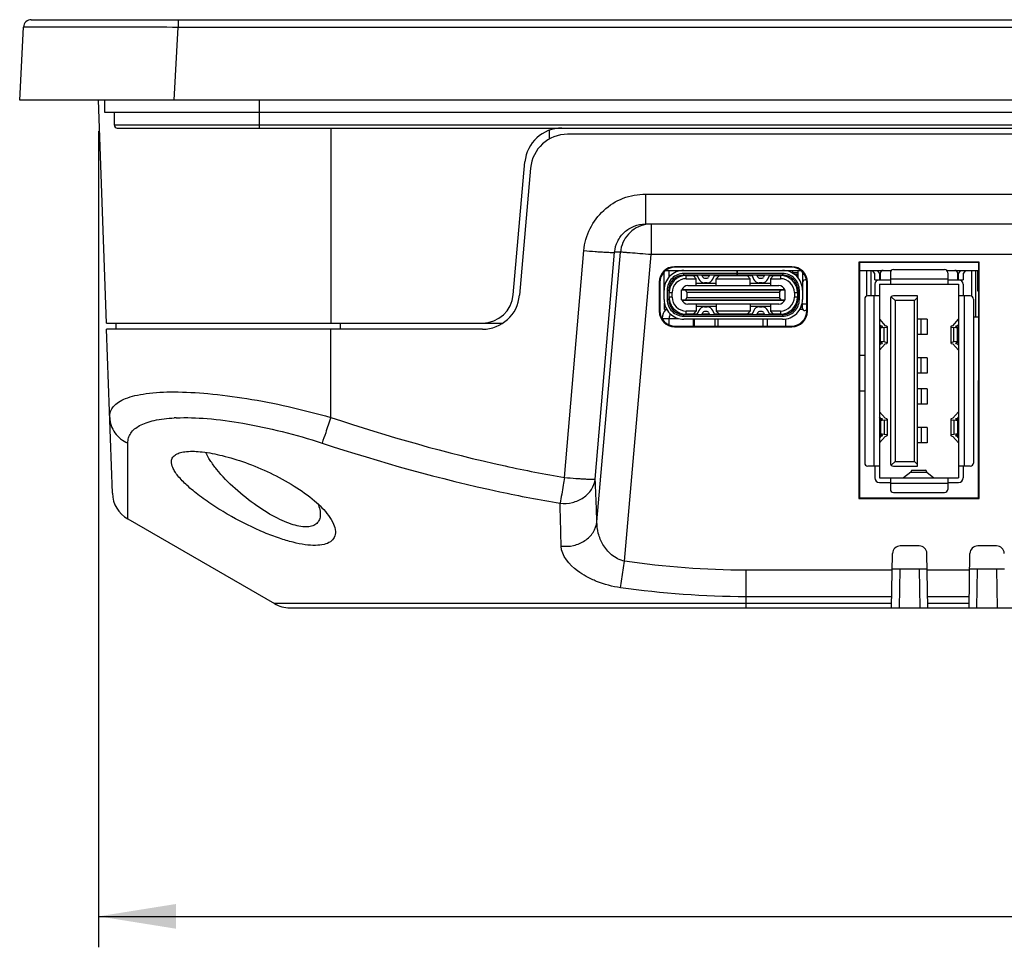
# Model space of a CAD drawing. Header units: millimetres. Extents: x 0 to 1188, y 0 to 840.
# Tile 3 of 30: x 239 to 302, y 215 to 275. Entities that reach past the tile are written whole.
import ezdxf

# ---------------------------------------------------------------- set-up
doc = ezdxf.new("R2010")
doc.units = ezdxf.units.MM
doc.header["$LTSCALE"] = 65.34
doc.layers.get('0').update_dxf_attribs({"linetype": 'CONTINUOUS'})
for name, color, linetype in [('00_TOPRB1000WD-DIM', 7, 'CONTINUOUS'), ('2378309_01-SHAPE', 7, 'CONTINUOUS'), ('2378309_03-SHAPE', 7, 'CONTINUOUS'), ('BATT_CR2032-SHAPE', 7, 'CONTINUOUS'), ('PCB_MAIN-OP_10W_BASE-SHAPE', 7, 'CONTINUOUS'), ('RB10W-P0100_REV0-SHAPE', 7, 'CONTINUOUS'), ('RB10W-P0300_REV0-SHAPE', 7, 'CONTINUOUS'), ('RB10W-P0400_GASKET-SHAPE', 7, 'CONTINUOUS'), ('TACT_FSM6JS_TE-SHAPE', 7, 'CONTINUOUS'), ('USB-1001-008-01001_CNC-SHAPE', 7, 'CONTINUOUS'), ('USB4105_15_A_120_PART1-SHAPE', 7, 'CONTINUOUS'), ('USB4105_15_A_120_PART2-SHAPE', 7, 'CONTINUOUS')]:
    doc.layers.add(name, color=color, linetype=linetype)
doc.styles.add('TEXTSTYLE_2', font='malgun.ttf')
doc.dimstyles.new('DIMSTYLE_1', dxfattribs={"dimtxt": 10, "dimasz": 5, "dimexe": 1, "dimexo": 1, "dimgap": 1.25, "dimtad": 1, "dimdec": 5, "dimdsep": 46, "dimtxsty": 'TEXTSTYLE_2', "dimblk": '_FILLED', "dimblk1": '_FILLED', "dimblk2": '_FILLED', "dimcen": 0, "dimadec": 5, "dimazin": 2, "dimtp": 0.5, "dimtm": 0.5, "dimtfac": 1, "dimtdec": 5, "dimtofl": 0, "dimtmove": 0, "dimatfit": 3, "dimldrblk": '_FILLED', "dimfxl": 1, "dimtolj": 1, "dimarcsym": 0})

# ---------------------------------------------------------------- blocks, each defined once
blk = doc.blocks.new('_FILLED')
at = {"color": 0, "linetype": 'ByBlock'}
blk.add_solid([(0, 0), (-1, 0.16), (-1, -0.16)], dxfattribs=at)
blk = doc.blocks.new('*D5')
at = {"layer": '00_TOPRB1000WD-DIM', "color": 2, "linetype": 'Continuous'}
for p, q in [((243.983, 267.958), (243.983, 215.22)), ((498.783, 267.958), (498.783, 215.22)), ((243.983, 217.22), (371.383, 217.22)), ((498.783, 217.22), (371.383, 217.22))]:
    blk.add_line(p, q, dxfattribs=at)
at = {"layer": '00_TOPRB1000WD-DIM', "color": 2, "linetype": 'Continuous', "xscale": 5, "yscale": 5, "zscale": 5, "rotation": 180}
blk.add_blockref('_FILLED', (243.983, 217.22), dxfattribs=at)
at = {"layer": '00_TOPRB1000WD-DIM', "color": 2, "linetype": 'Continuous', "xscale": 5, "yscale": 5, "zscale": 5}
blk.add_blockref('_FILLED', (498.783, 217.22), dxfattribs=at)
at = {"layer": '00_TOPRB1000WD-DIM', "color": 2, "linetype": 'Continuous', "insert": (371.383, 229.72), "char_height": 10, "width": 33.7037, "attachment_point": 2, "line_spacing_factor": 0.9, "style": 'TEXTSTYLE_2'}
blk.add_mtext('254.8', dxfattribs=at)

msp = doc.modelspace()

# ---------------------------------------------------------------- linework, layer by layer
at = {"layer": '2378309_01-SHAPE', "color": 7, "linetype": 'Continuous'}
for p, q in [((288.633096, 258.958278), (288.633096, 258.871889)), ((288.833096, 258.808278), (288.833096, 258.958278)), ((289.153096, 258.808278), (288.771789, 258.808278)), ((288.931379, 258.708278), (289.153096, 258.708278)), ((289.497035, 258.808278), (289.453128, 258.808278)), ((289.453128, 258.708278), (289.572235, 258.708278)), ((289.433096, 256.558278), (289.433096, 256.853443)), ((289.735732, 256.358278), (289.633096, 256.358278))]:
    msp.add_line(p, q, dxfattribs=at)
for centre, radius, start, end in [((289.658096, 258.133278), 0.225, 74.92119249, 155.70745477), ((289.633096, 256.558278), 0.2, 180, 270.00000743)]:
    msp.add_arc(centre, radius, start, end, dxfattribs=at)
at = {"layer": '2378309_03-SHAPE', "color": 7, "linetype": 'Continuous'}
for p, q in [((293.583096, 258.958278), (293.583096, 257.286738)), ((293.883096, 257.308278), (293.883096, 258.958278)), ((289.433096, 256.808278), (289.735801, 256.808278)), ((282.383096, 256.133278), (282.383096, 256.098278)), ((282.383096, 255.798278), (282.383096, 255.355794)), ((282.470963, 256.098278), (282.470963, 256.133278)), ((282.470963, 255.355794), (282.470963, 255.798278)), ((283.795228, 256.133278), (283.795228, 256.102769)), ((283.795228, 255.798278), (283.795228, 255.355794)), ((284.00736, 256.098278), (284.00736, 256.133278)), ((284.00736, 255.355794), (284.00736, 255.798278)), ((286.883096, 256.133278), (286.883096, 256.098278)), ((286.883096, 255.798278), (286.883096, 255.355794)), ((287.183096, 255.355794), (287.183096, 255.798278)), ((288.383096, 256.121821), (288.383096, 256.192925)), ((288.383096, 255.355794), (288.383096, 255.816124)), ((293.473096, 253.458278), (293.130901, 253.458278))]:
    msp.add_line(p, q, dxfattribs=at)
at = {"layer": 'BATT_CR2032-SHAPE', "color": 7, "linetype": 'Continuous'}
for p, q in [((280.383096, 255.858278), (280.383096, 255.824955)), ((280.383096, 255.858278), (281.409887, 255.858278)), ((280.846726, 255.434064), (280.846726, 255.858278))]:
    msp.add_line(p, q, dxfattribs=at)
for centre, radius, start, end in [((281.183096, 255.858278), 0.8, 133.99833305, 180), ((281.637284, 255.883376), 0.783466, 135.18518757, 136.65385239)]:
    msp.add_arc(centre, radius, start, end, dxfattribs=at)
msp.add_open_spline([(280.902665, 256.158787), (280.865953, 256.063741), (280.846726, 255.960169), (280.846726, 255.858278)], degree=3, dxfattribs=at)
at = {"layer": 'PCB_MAIN-OP_10W_BASE-SHAPE', "color": 7, "linetype": 'Continuous'}
for p, q in [((280.62778, 258.958278), (281.793096, 258.958278)), ((288.173096, 258.958278), (289.338411, 258.958278)), ((293.130063, 258.958278), (295.201727, 258.958278)), ((298.764464, 258.958278), (300.836128, 258.958278))]:
    msp.add_line(p, q, dxfattribs=at)
at = {"layer": 'RB10W-P0100_REV0-SHAPE', "color": 7, "linetype": 'Continuous'}
for p, q in [((239.630098, 275.158278), (503.136093, 275.158278)), ((249.117079, 275.158278), (249.117079, 274.684446)), ((238.883096, 269.958278), (239.130783, 274.684446)), ((248.869391, 269.958278), (249.117079, 274.684446)), ((249.117079, 274.684446), (493.649112, 274.684446)), ((503.883096, 269.958278), (238.883096, 269.958278)), ((244.485955, 255.558278), (243.983096, 269.958278)), ((258.983096, 268.158278), (258.983096, 255.558278)), ((273.119221, 267.456368), (273.114288, 268.021583)), ((270.770868, 257.383967), (271.521826, 265.967452)), ((244.485955, 255.558278), (268.778479, 255.558278))]:
    msp.add_line(p, q, dxfattribs=at)
for centre, radius, start, end in [((239.630098, 274.658278), 0.5, 90, 177), ((273.912693, 265.758278), 2.4, 90, 175), ((268.778479, 257.558278), 2, 270, 355)]:
    msp.add_arc(centre, radius, start, end, dxfattribs=at)
for points, knots in [([(239.130783, 274.684446), (239.130833, 274.685344), (239.136229, 274.68454), (239.142271, 274.686184), (239.156307, 274.686054), (239.183408, 274.687243), (239.231425, 274.687822), (239.303699, 274.68891), (239.396728, 274.689746), (239.509904, 274.690604), (239.643154, 274.691373), (239.860042, 274.692382), (240.178834, 274.693406), (240.616652, 274.694309), (241.125427, 274.694922), (241.487858, 274.695122), (241.680227, 274.69518)], [0, 0, 0, 0, 0.001058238, 0.004137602, 0.00924902, 0.016391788, 0.036762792, 0.065220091, 0.101699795, 0.146131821, 0.198430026, 0.258480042, 0.401343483, 0.573540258, 0.773646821, 1, 1, 1, 1]), ([(241.680227, 274.69518), (242.19788, 274.695336), (244.676834, 274.694447), (247.155785, 274.689559), (249.117079, 274.684446)], [0, 0, 0, 0, 0.208819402, 1, 1, 1, 1])]:
    msp.add_open_spline(points, degree=3, knots=knots, dxfattribs=at)
at = {"layer": 'RB10W-P0300_REV0-SHAPE', "color": 7, "linetype": 'Continuous'}
for p, q in [((468.486966, 267.758278), (274.279225, 267.758278)), ((271.888358, 265.567452), (271.169346, 257.349104)), ((279.317511, 263.888479), (279.317511, 261.958278)), ((279.317511, 263.888479), (463.44868, 263.888479)), ((279.291336, 261.958108), (279.317511, 261.958278)), ((279.317511, 261.958278), (463.44868, 261.958278)), ((279.681595, 261.958278), (279.681595, 259.975731)), ((274.082103, 245.5783), (275.331918, 260.237102)), ((276.069639, 245.473787), (277.319454, 260.13259)), ((276.176471, 242.707492), (277.694059, 260.13259)), ((277.694059, 260.13259), (277.319454, 260.13259)), ((277.956442, 240.167357), (279.681595, 259.975731)), ((463.084596, 259.975731), (279.681595, 259.975731)), ((281.22988, 259.161342), (281.194963, 259.196259)), ((288.771228, 259.196259), (281.194963, 259.196259)), ((288.736311, 259.161342), (281.22988, 259.161342)), ((288.736311, 259.161342), (288.771228, 259.196259)), ((293.095069, 259.496304), (293.097396, 244.222579)), ((293.129986, 259.461388), (293.095069, 259.496304)), ((300.871122, 259.496304), (293.095069, 259.496304)), ((293.129986, 259.461388), (293.132302, 244.257485)), ((300.836205, 259.461388), (293.129986, 259.461388)), ((300.833889, 244.257485), (300.836205, 259.461388)), ((300.836205, 259.461388), (300.871122, 259.496304)), ((300.868795, 244.222579), (300.871122, 259.496304)), ((280.195267, 258.196259), (280.195553, 256.320584)), ((280.230184, 258.161342), (280.195267, 258.196259)), ((280.230184, 258.161342), (280.230459, 256.35549)), ((289.735732, 256.35549), (289.736007, 258.161342)), ((289.736007, 258.161342), (289.770924, 258.196259)), ((289.770638, 256.320584), (289.770924, 258.196259)), ((280.230459, 256.35549), (280.195553, 256.320584)), ((289.735732, 256.35549), (289.770638, 256.320584)), ((300.493096, 255.958278), (300.835671, 255.958278)), ((244.8701, 244.557783), (244.499923, 255.158278)), ((268.778479, 255.158278), (244.499923, 255.158278)), ((245.085955, 255.558278), (245.085955, 255.158278)), ((258.983096, 249.460391), (258.983096, 255.158278)), ((259.585955, 255.558278), (259.585955, 255.158278)), ((268.778479, 255.558278), (270.105129, 255.558278)), ((281.230459, 255.355794), (281.195553, 255.320888)), ((281.195553, 255.320888), (288.770638, 255.320888)), ((281.230459, 255.355794), (288.735732, 255.355794)), ((288.735732, 255.355794), (288.770638, 255.320888)), ((293.473096, 251.158278), (293.131251, 251.158278)), ((245.868882, 242.895531), (245.873114, 247.797074)), ((293.132302, 244.257485), (293.097396, 244.222579)), ((293.132302, 244.257485), (300.833889, 244.257485)), ((300.833889, 244.257485), (300.868795, 244.222579)), ((293.097396, 244.222579), (300.868795, 244.222579)), ((245.868882, 242.895531), (255.341994, 237.426227)), ((296.991747, 241.158278), (295.774444, 241.158278)), ((301.991747, 241.158278), (300.774444, 241.158278)), ((295.213275, 237.158278), (295.27452, 240.667004)), ((297.552916, 237.158278), (297.491671, 240.667004)), ((300.213275, 237.158278), (300.27452, 240.667004)), ((277.70519, 238.452759), (277.956442, 240.167357)), ((285.806096, 237.158278), (285.806096, 239.585808)), ((295.255648, 239.585808), (285.806096, 239.585808)), ((297.502238, 239.658278), (295.263953, 239.658278)), ((295.713199, 237.158278), (295.756837, 239.658278)), ((297.052992, 237.158278), (297.009354, 239.658278)), ((300.255648, 239.585808), (297.510543, 239.585808)), ((302.502238, 239.658278), (300.263953, 239.658278)), ((300.713199, 237.158278), (300.756837, 239.658278)), ((302.052992, 237.158278), (302.009354, 239.658278)), ((295.217952, 237.426227), (255.341994, 237.426227)), ((295.22572, 237.87121), (285.806096, 237.87121)), ((300.22572, 237.87121), (297.540471, 237.87121)), ((300.217952, 237.426227), (297.548239, 237.426227)), ((256.341994, 237.158278), (462.399702, 237.158278))]:
    msp.add_line(p, q, dxfattribs=at)
for points in [[(245.878285, 244.481132), (245.879127, 244.908317), (245.879456, 245.144457), (245.879787, 245.395523), (245.879642, 245.663476), (245.879867, 245.9485), (245.878955, 246.255826), (245.878685, 246.588831), (245.877002, 246.953268), (245.872546, 247.356875), (245.873114, 247.797074)], [(245.876786, 244.107017), (245.87741, 244.28835), (245.878285, 244.481132)], [(245.871145, 243.173767), (245.872604, 243.375567), (245.873263, 243.497266), (245.874245, 243.63192), (245.876786, 244.107017)], [(245.868882, 242.895531), (245.866819, 242.906267), (245.869193, 242.931755), (245.870185, 242.97246), (245.869988, 243.026984), (245.870951, 243.093715), (245.871145, 243.173767)]]:
    msp.add_lwpolyline(points, dxfattribs=at)
for centre, radius, start, end in [((274.279225, 265.358278), 2.4, 90, 175), ((279.681883, 259.964767), 1.99351, 95.32711578, 100.6461529), ((268.778479, 257.558278), 2.4, 270, 355), ((249.481229, 237.981402), 11.462594, 92.44447757, 93.06997881), ((246.868882, 244.627582), 2, 182, 240), ((295.774444, 240.658278), 0.5, 90, 179), ((296.991747, 240.658278), 0.5, 1, 90), ((300.774444, 240.658278), 0.5, 90, 179), ((301.991747, 240.658278), 0.5, 1, 90), ((256.341994, 239.158278), 2, 240, 270)]:
    msp.add_arc(centre, radius, start, end, dxfattribs=at)
for centre, major_axis, ratio, start_param, end_param in [((281.19542, 258.195954), (-0.585009, 0.811605), 0.999518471, -0.624324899, 0.946166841), ((281.230337, 258.161037), (-0.585009, 0.811605), 0.999518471, 5.658860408, 7.229352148), ((288.735854, 258.161037), (0.585009, 0.811605), 0.999518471, 5.337018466, 6.907510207), ((288.770771, 258.195954), (0.585009, 0.811605), 0.999518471, -0.946166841, 0.624324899), ((281.230612, 256.355794), (0.924049, 0.382754), 0.999784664, 2.749122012, 4.319613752), ((288.735579, 256.355794), (0.924049, -0.382754), 0.999784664, -1.178021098, 0.392470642), ((281.195705, 256.320888), (0.924049, 0.382754), 0.999784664, 2.749122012, 4.319613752), ((288.770486, 256.320888), (0.924049, -0.382754), 0.999784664, -1.178021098, 0.392470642)]:
    msp.add_ellipse(centre, major_axis=major_axis, ratio=ratio, start_param=start_param, end_param=end_param, dxfattribs=at)
for points, knots in [([(275.331918, 260.237102), (275.373706, 260.727072), (275.643534, 261.700963), (276.550056, 262.90721), (277.831781, 263.70374), (278.825435, 263.888465), (279.317511, 263.888479)], [0, 0, 0, 0, 0.249920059, 0.499884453, 0.74991318, 1, 1, 1, 1]), ([(277.319454, 260.13259), (277.33971, 260.375856), (277.472611, 260.859789), (277.921078, 261.460088), (278.555324, 261.858583), (279.047246, 261.954945), (279.291335, 261.958108)], [0, 0, 0, 0, 0.249866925, 0.500002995, 0.750131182, 1, 1, 1, 1]), ([(279.313596, 261.923963), (279.102374, 261.884242), (278.689728, 261.734492), (278.17702, 261.324834), (277.820796, 260.773164), (277.712783, 260.347134), (277.694059, 260.13259)], [0, 0, 0, 0, 0.249742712, 0.499652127, 0.749751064, 1, 1, 1, 1]), ([(275.331918, 260.237102), (275.574821, 260.216417), (275.928626, 260.188412), (276.381071, 260.157803), (276.673154, 260.140372), (276.917956, 260.129413), (277.108336, 260.122073), (277.234534, 260.125291), (277.300208, 260.124954), (277.319454, 260.13259)], [0, 0, 0, 0, 0.367170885, 0.534495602, 0.683070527, 0.807693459, 0.904041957, 0.968813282, 1, 1, 1, 1]), ([(279.681595, 259.975731), (279.438293, 259.996919), (278.985533, 260.035576), (278.450016, 260.079728), (278.093978, 260.107089), (277.9046, 260.121498), (277.777627, 260.128773), (277.714375, 260.133348), (277.694059, 260.13259)], [0, 0, 0, 0, 0.367470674, 0.68373429, 0.808464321, 0.904814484, 0.969409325, 1, 1, 1, 1]), ([(244.698935, 249.459326), (244.694573, 249.584293), (244.728247, 249.840699), (244.93484, 250.188672), (245.280617, 250.475172), (245.754206, 250.706357), (246.354524, 250.88644), (247.392853, 251.070555), (248.977554, 251.140148), (251.153033, 251.01905), (253.622339, 250.695018), (256.272688, 250.178974), (258.073863, 249.720031), (258.983096, 249.460391)], [0, 0, 0, 0, 0.024738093, 0.049744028, 0.078200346, 0.112345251, 0.153383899, 0.201813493, 0.320646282, 0.466091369, 0.632517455, 0.812929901, 1, 1, 1, 1]), ([(244.698935, 249.459326), (244.705063, 249.283823), (244.769807, 248.93114), (245.015916, 248.45151), (245.390605, 248.055566), (245.705745, 247.868386), (245.873114, 247.797074)], [0, 0, 0, 0, 0.246001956, 0.493930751, 0.745148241, 1, 1, 1, 1]), ([(245.873114, 247.797074), (245.872493, 247.909756), (245.900357, 248.135144), (246.104137, 248.571606), (246.531244, 248.904729), (247.069125, 249.133467), (247.815437, 249.338452), (248.431579, 249.404154), (248.867343, 249.427546)], [0, 0, 0, 0, 0.090502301, 0.17942835, 0.380554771, 0.505234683, 0.649510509, 1, 1, 1, 1]), ([(248.992335, 249.433566), (249.656265, 249.46194), (251.105026, 249.408011), (253.391383, 249.100013), (255.874986, 248.566253), (257.56447, 248.077417), (258.417553, 247.798139)], [0, 0, 0, 0, 0.207505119, 0.451318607, 0.719708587, 1, 1, 1, 1]), ([(258.983096, 249.460391), (258.873153, 249.12968), (258.686599, 248.574939), (258.497604, 248.020971), (258.417553, 247.798139)], [0, 0, 0, 0, 0.595451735, 1, 1, 1, 1]), ([(258.983096, 249.460391), (262.683873, 248.231595), (267.694801, 246.792021), (272.800046, 245.795692), (274.082103, 245.5783)], [0, 0, 0, 0, 0.74992193, 1, 1, 1, 1]), ([(258.417553, 247.798139), (262.187378, 246.563975), (267.29182, 245.124551), (272.48914, 244.132453), (273.794078, 243.916048)], [0, 0, 0, 0, 0.749925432, 1, 1, 1, 1]), ([(248.686849, 246.640485), (248.694864, 246.725914), (248.756646, 246.902132), (248.898374, 247.01985), (248.976903, 247.066528)], [0, 0, 0, 0, 0.484336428, 1, 1, 1, 1]), ([(248.976903, 247.066528), (249.068328, 247.12087), (249.293457, 247.20544), (249.86415, 247.293569), (250.777161, 247.244326), (252.051905, 246.996691), (253.522902, 246.54415), (255.084186, 245.895273), (256.593984, 245.07982), (257.873761, 244.170867), (258.574034, 243.476619), (258.83104, 243.129653)], [0, 0, 0, 0, 0.028917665, 0.064451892, 0.156506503, 0.275446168, 0.417137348, 0.574126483, 0.73452206, 0.882599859, 1, 1, 1, 1]), ([(258.301186, 243.289105), (258.30953, 243.169777), (258.298211, 242.944619), (258.151194, 242.648909), (257.890715, 242.459006), (257.548791, 242.376521), (257.137456, 242.386055), (256.658567, 242.484094), (256.116413, 242.669998), (255.269204, 243.057541), (254.125718, 243.760689), (252.79527, 244.815565), (251.797604, 245.825695), (251.199994, 246.639626), (250.990829, 247.018897), (250.916578, 247.197185)], [0, 0, 0, 0, 0.03664633, 0.067510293, 0.097824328, 0.132179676, 0.173441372, 0.222987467, 0.281373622, 0.348671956, 0.508061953, 0.691088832, 0.868044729, 0.940832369, 1, 1, 1, 1]), ([(259.281491, 242.094701), (259.28776, 241.963199), (259.244508, 241.693764), (258.951224, 241.387004), (258.514587, 241.22441), (257.958227, 241.172371), (257.28404, 241.226292), (256.500481, 241.385758), (255.617507, 241.651114), (254.269185, 242.167037), (252.873737, 242.858739), (251.494679, 243.688473), (250.52955, 244.356754), (249.726173, 245.013583), (249.200615, 245.547898), (248.91055, 245.945022), (248.740425, 246.25248), (248.67333, 246.496379), (248.686849, 246.640485)], [0, 0, 0, 0, 0.030410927, 0.059444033, 0.093546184, 0.135911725, 0.18770903, 0.249222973, 0.320309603, 0.400440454, 0.582495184, 0.679078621, 0.772082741, 0.853402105, 0.918511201, 0.944598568, 0.966566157, 1, 1, 1, 1]), ([(274.082103, 245.5783), (274.053639, 245.410641), (273.95895, 244.856331), (273.863795, 244.302087), (273.794078, 243.916048)], [0, 0, 0, 0, 0.302410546, 1, 1, 1, 1]), ([(274.082103, 245.5783), (274.325, 245.557615), (274.678809, 245.52961), (275.131256, 245.498999), (275.423347, 245.481569), (275.668148, 245.470608), (275.858526, 245.463272), (275.984722, 245.466486), (276.050392, 245.466151), (276.069639, 245.473787)], [0, 0, 0, 0, 0.367162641, 0.534501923, 0.683073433, 0.807697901, 0.904045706, 0.968813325, 1, 1, 1, 1]), ([(273.794078, 243.916048), (274.05796, 243.884848), (274.595808, 243.915404), (275.321639, 244.228863), (275.863248, 244.768), (276.04001, 245.239422), (276.069639, 245.473787)], [0, 0, 0, 0, 0.26296445, 0.520618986, 0.766219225, 1, 1, 1, 1]), ([(276.176471, 242.707492), (276.167428, 242.937271), (276.131333, 243.85935), (276.09593, 244.781457), (276.069639, 245.473787)], [0, 0, 0, 0, 0.249198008, 1, 1, 1, 1]), ([(258.1658, 243.85769), (258.184993, 243.80704), (258.24903, 243.622773), (258.291348, 243.42979), (258.301186, 243.289105)], [0, 0, 0, 0, 0.277489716, 1, 1, 1, 1]), ([(273.865458, 241.149753), (273.859749, 241.379479), (273.836589, 242.301594), (273.812531, 243.223686), (273.794078, 243.916048)], [0, 0, 0, 0, 0.249128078, 1, 1, 1, 1]), ([(258.83104, 243.129653), (258.960152, 242.955347), (259.163574, 242.631355), (259.273723, 242.257667), (259.281491, 242.094701)], [0, 0, 0, 0, 0.570730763, 1, 1, 1, 1]), ([(273.865458, 241.149753), (274.13174, 241.113941), (274.676677, 241.13769), (275.414593, 241.448566), (275.966522, 241.992107), (276.146538, 242.469924), (276.176471, 242.707492)], [0, 0, 0, 0, 0.262576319, 0.520212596, 0.765991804, 1, 1, 1, 1]), ([(277.956442, 240.167357), (277.649162, 240.230319), (277.094557, 240.529172), (276.544126, 241.208679), (276.234217, 241.949992), (276.170573, 242.461727), (276.176471, 242.707492)], [0, 0, 0, 0, 0.28317655, 0.541436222, 0.778058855, 1, 1, 1, 1]), ([(277.70519, 238.452759), (277.176198, 238.527622), (276.413566, 238.725897), (275.498579, 239.154807), (274.57218, 239.735354), (273.881446, 240.507282), (273.865458, 241.149753)], [0, 0, 0, 0, 0.324518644, 0.473809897, 0.609633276, 1, 1, 1, 1])]:
    msp.add_open_spline(points, degree=3, knots=knots, dxfattribs=at)
for points in [[(285.806096, 239.585808), (283.182374, 239.585808), (280.552725, 239.788894), (277.956442, 240.167357)], [(285.806096, 237.87121), (283.098845, 237.87121), (280.385728, 238.073387), (277.70519, 238.452759)]]:
    msp.add_open_spline(points, degree=3, dxfattribs=at)
at = {"layer": 'RB10W-P0400_GASKET-SHAPE', "color": 7, "linetype": 'Continuous'}
for p, q in [((244.383096, 269.158278), (244.383096, 269.958278)), ((254.383096, 268.158278), (254.383096, 269.958278)), ((503.383096, 269.158278), (244.383096, 269.158278)), ((244.983096, 269.158278), (244.983096, 268.358278)), ((244.983096, 268.358278), (502.783096, 268.358278)), ((245.183096, 268.158278), (502.583096, 268.158278))]:
    msp.add_line(p, q, dxfattribs=at)
msp.add_arc((245.183096, 268.358278), 0.2, 180, 270, dxfattribs=at)
at = {"layer": 'TACT_FSM6JS_TE-SHAPE', "color": 7, "linetype": 'Continuous'}
for p, q in [((300.383096, 257.286738), (300.383096, 258.958278)), ((300.633096, 258.958278), (300.633096, 255.958278)), ((300.783096, 257.608278), (300.783096, 258.958278)), ((300.836098, 258.758278), (300.783096, 258.758278)), ((300.783096, 258.508278), (300.83606, 258.508278)), ((300.783096, 258.158278), (300.836006, 258.158278)), ((300.835923, 257.608278), (300.783096, 257.608278))]:
    msp.add_line(p, q, dxfattribs=at)
at = {"layer": 'USB-1001-008-01001_CNC-SHAPE', "color": 7, "linetype": 'Continuous'}
for p, q in [((294.123096, 258.758278), (293.976017, 258.958278)), ((294.276017, 258.958278), (294.423096, 258.758278)), ((295.333096, 259.008278), (298.633096, 259.008278)), ((299.543096, 258.758278), (299.690174, 258.958278)), ((299.990174, 258.958278), (299.843096, 258.758278)), ((294.123096, 258.358278), (294.123096, 258.758278)), ((294.123096, 258.358278), (295.133096, 258.358278)), ((294.423096, 258.758278), (294.423096, 258.358278)), ((294.473096, 258.758278), (294.473096, 258.358278)), ((295.133096, 258.808278), (295.133096, 258.058278)), ((295.133096, 258.408278), (298.833096, 258.408278)), ((298.833096, 258.808278), (298.833096, 258.058278)), ((298.833096, 258.358278), (299.843096, 258.358278)), ((299.493096, 258.358278), (299.493096, 258.758278)), ((299.543096, 258.358278), (299.543096, 258.758278)), ((299.843096, 258.758278), (299.843096, 258.358278)), ((294.123096, 258.058278), (294.123096, 257.308278)), ((294.423096, 258.058278), (294.423096, 245.558278)), ((294.423096, 258.058278), (299.543096, 258.058278)), ((299.543096, 258.058278), (299.543096, 245.558278)), ((299.843096, 258.058278), (299.843096, 257.308278)), ((293.473096, 257.108278), (293.473096, 246.508278)), ((294.423096, 257.308278), (293.673096, 257.308278)), ((294.073096, 257.308278), (294.073096, 246.308278)), ((295.133096, 257.108278), (295.133096, 246.508278)), ((295.433096, 257.008278), (295.191674, 257.2497)), ((296.883096, 257.308278), (295.333096, 257.308278)), ((295.433096, 257.008278), (295.433096, 246.608278)), ((296.683096, 257.008278), (295.433096, 257.008278)), ((296.883096, 257.208278), (296.683096, 257.008278)), ((296.683096, 246.608278), (296.683096, 257.008278)), ((296.883096, 246.308278), (296.883096, 257.308278)), ((300.293096, 257.308278), (299.543096, 257.308278)), ((299.893096, 257.308278), (299.893096, 246.308278)), ((300.493096, 257.108278), (300.493096, 246.508278)), ((294.425348, 255.79761), (294.803415, 255.386641)), ((297.513095, 255.808278), (296.883096, 255.808278)), ((297.13113, 254.808278), (297.13113, 255.808278)), ((297.513096, 255.808278), (297.513096, 254.808278)), ((299.162776, 255.386641), (299.540843, 255.79761)), ((294.514665, 255.371963), (294.423096, 255.471501)), ((294.423096, 255.274366), (294.509106, 255.288047)), ((294.502909, 255.224769), (294.423096, 255.233707)), ((294.73892, 255.262309), (294.502909, 255.224769)), ((294.502909, 254.370451), (294.502909, 255.224769)), ((294.514665, 255.288047), (294.514665, 255.371963)), ((294.73892, 254.33291), (294.73892, 255.262309)), ((294.923087, 255.330464), (294.923087, 254.264755)), ((299.043104, 255.330464), (299.043104, 254.264755)), ((299.227271, 254.33291), (299.227271, 255.262309)), ((299.463282, 255.224769), (299.227271, 255.262309)), ((299.543096, 255.471501), (299.451526, 255.371963)), ((299.451526, 255.288047), (299.451526, 255.371963)), ((299.457085, 255.288047), (299.543096, 255.274366)), ((299.543096, 255.233707), (299.463282, 255.224769)), ((299.463282, 254.370451), (299.463282, 255.224769)), ((297.513095, 254.808278), (296.883096, 254.808278)), ((294.502909, 254.370451), (294.423096, 254.361512)), ((294.423096, 254.320853), (294.509106, 254.307172)), ((294.514665, 254.223256), (294.423096, 254.123718)), ((294.425348, 253.79761), (294.803415, 254.208579)), ((294.73892, 254.33291), (294.502909, 254.370451)), ((294.514665, 254.223256), (294.514665, 254.307172)), ((299.162776, 254.208579), (299.540843, 253.79761)), ((299.463282, 254.370451), (299.227271, 254.33291)), ((299.451526, 254.223256), (299.451526, 254.307172)), ((299.543096, 254.123718), (299.451526, 254.223256)), ((299.457085, 254.307172), (299.543096, 254.320853)), ((299.543096, 254.361512), (299.463282, 254.370451)), ((297.513095, 253.308278), (296.883096, 253.308278)), ((297.13113, 252.308278), (297.13113, 253.308278)), ((297.513096, 253.308278), (297.513096, 252.308278)), ((297.513095, 252.308278), (296.883096, 252.308278)), ((297.513095, 251.308278), (296.883096, 251.308278)), ((297.13113, 251.308278), (297.13113, 250.308278)), ((297.513096, 251.308278), (297.513096, 250.308278)), ((297.513095, 250.308278), (296.883096, 250.308278)), ((294.514665, 249.3933), (294.423096, 249.492839)), ((294.425348, 249.818947), (294.803415, 249.407978)), ((294.514665, 249.3933), (294.514665, 249.309384)), ((294.923087, 249.351801), (294.923087, 248.286093)), ((299.043104, 249.351801), (299.043104, 248.286093)), ((299.162776, 249.407978), (299.540843, 249.818947)), ((299.543096, 249.492839), (299.451526, 249.3933)), ((299.451526, 249.3933), (299.451526, 249.309384)), ((294.423096, 249.295703), (294.509106, 249.309384)), ((294.502909, 249.246106), (294.423096, 249.255044)), ((294.73892, 249.283647), (294.502909, 249.246106)), ((294.502909, 249.246106), (294.502909, 248.391788)), ((294.73892, 249.283647), (294.73892, 248.354247)), ((297.513095, 248.808278), (296.883096, 248.808278)), ((297.13113, 248.808278), (297.13113, 247.808278)), ((297.513096, 248.808278), (297.513096, 247.808278)), ((299.227271, 249.283647), (299.227271, 248.354247)), ((299.463282, 249.246106), (299.227271, 249.283647)), ((299.457085, 249.309384), (299.543096, 249.295703)), ((299.543096, 249.255044), (299.463282, 249.246106)), ((299.463282, 249.246106), (299.463282, 248.391788)), ((294.502909, 248.391788), (294.423096, 248.382849)), ((294.423096, 248.34219), (294.509106, 248.328509)), ((294.514665, 248.244594), (294.423096, 248.145055)), ((294.425348, 247.818947), (294.803415, 248.229916)), ((294.73892, 248.354247), (294.502909, 248.391788)), ((294.514665, 248.328509), (294.514665, 248.244594)), ((299.162776, 248.229916), (299.540843, 247.818947)), ((299.463282, 248.391788), (299.227271, 248.354247)), ((299.451526, 248.328509), (299.451526, 248.244594)), ((299.543096, 248.145055), (299.451526, 248.244594)), ((299.457085, 248.328509), (299.543096, 248.34219)), ((299.543096, 248.382849), (299.463282, 248.391788)), ((297.513095, 247.808278), (296.883096, 247.808278)), ((294.423096, 246.308278), (293.673096, 246.308278)), ((294.123096, 246.308278), (294.123096, 245.558278)), ((295.433096, 246.608278), (295.191674, 246.366857)), ((295.333096, 246.308278), (296.883096, 246.308278)), ((295.433096, 246.608278), (296.683096, 246.608278)), ((296.883096, 246.408278), (296.683096, 246.608278)), ((300.293096, 246.308278), (299.543096, 246.308278)), ((299.843096, 246.308278), (299.843096, 245.558278)), ((294.423096, 245.558278), (299.543096, 245.558278)), ((295.133096, 245.558278), (295.133096, 244.808278)), ((296.448703, 245.928347), (295.982626, 245.558278)), ((296.448703, 245.928347), (297.482223, 245.928347)), ((296.5267, 246.058278), (297.404226, 246.058278)), ((297.482223, 245.928347), (297.9483, 245.558278)), ((298.833096, 245.558278), (298.833096, 244.808278)), ((294.423096, 245.258278), (295.133096, 245.258278)), ((295.133096, 245.208278), (298.833096, 245.208278)), ((298.833096, 245.258278), (299.543096, 245.258278)), ((295.333096, 244.608278), (298.633096, 244.608278))]:
    msp.add_line(p, q, dxfattribs=at)
for centre, radius, start, end in [((294.673096, 258.758278), 0.2, 90, 180), ((295.333096, 258.808278), 0.2, 90, 180), ((298.633096, 258.808278), 0.2, 0, 90), ((299.293096, 258.758278), 0.2, 0, 90), ((294.423096, 258.058278), 0.3, 90, 180), ((299.543096, 258.058278), 0.3, 0, 90), ((293.673096, 257.108278), 0.2, 90, 180), ((295.333096, 257.108278), 0.2, 90, 180), ((300.293096, 257.108278), 0.2, 0, 90), ((293.673096, 246.508278), 0.2, 180, 270), ((295.333096, 246.508278), 0.2, 180, 270), ((300.293096, 246.508278), 0.2, 270, 360), ((294.423096, 245.558278), 0.3, 180, 270), ((299.543096, 245.558278), 0.3, 270, 360), ((295.333096, 244.808278), 0.2, 180, 270), ((298.633096, 244.808278), 0.2, 270, 360)]:
    msp.add_arc(centre, radius, start, end, dxfattribs=at)
for centre, major_axis, ratio, start_param, end_param in [((294.123096, 255.330464), (0.5, 0), 0.133470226, 5.594405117, 6.95428434), ((294.123096, 255.330464), (0.799992, 0), 0.133470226, -0.692286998, 0.554035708), ((299.843096, 255.330464), (0.799992, 0), 0.133470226, 2.587556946, 3.833879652), ((299.843096, 255.330464), (0.5, 0), 0.133470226, 2.47049362, 3.830372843), ((294.123096, 254.264755), (0.5, 0), 0.133470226, -0.671099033, 0.68878019), ((294.123096, 254.264755), (0.799992, 0), 0.133470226, 5.729149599, 6.975472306), ((299.843096, 254.264755), (0.799992, 0), 0.133470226, 2.449305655, 3.695628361), ((299.843096, 254.264755), (0.5, 0), 0.133470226, 8.735997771, 10.095876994), ((294.123096, 249.351801), (0.5, 0), 0.133470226, 5.594405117, 6.95428434), ((294.123096, 249.351801), (0.799992, 0), 0.133470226, -0.692286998, 0.554035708), ((299.843096, 249.351801), (0.799992, 0), 0.133470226, 2.587556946, 3.833879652), ((299.843096, 249.351801), (0.5, 0), 0.133470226, 2.47049362, 3.830372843), ((294.123096, 248.286093), (0.5, 0), 0.133470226, -0.671099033, 0.68878019), ((294.123096, 248.286093), (0.799992, 0), 0.133470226, 5.729149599, 6.975472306), ((299.843096, 248.286093), (0.799992, 0), 0.133470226, 2.449305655, 3.695628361), ((299.843096, 248.286093), (0.5, 0), 0.133470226, 8.735997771, 10.095876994), ((296.5267, 245.01434), (0, 1.043938), 0.154639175, -0.000000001, 0.504248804), ((297.404226, 245.01434), (0, 1.043938), 0.154639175, -0.504248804, 0.000000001)]:
    msp.add_ellipse(centre, major_axis=major_axis, ratio=ratio, start_param=start_param, end_param=end_param, dxfattribs=at)
at = {"layer": 'USB4105_15_A_120_PART1-SHAPE', "color": 7, "linetype": 'Continuous'}
for p, q in [((281.383096, 258.889828), (281.383096, 258.933278)), ((281.545767, 258.933278), (281.383096, 258.933278)), ((281.558096, 258.936019), (281.558096, 258.958278)), ((288.408096, 258.958278), (288.408096, 258.936019)), ((288.583096, 258.933278), (288.420425, 258.933278)), ((288.583096, 258.933278), (288.583096, 258.889827)), ((280.838096, 258.528906), (280.838096, 258.623278)), ((280.931562, 258.623278), (280.838096, 258.623278)), ((281.938096, 258.423278), (281.938096, 258.623278)), ((281.938096, 258.623278), (282.648651, 258.623278)), ((281.938096, 258.423278), (282.583096, 258.423278)), ((282.583096, 258.423278), (282.383096, 258.623278)), ((282.583096, 257.978278), (282.583096, 258.423278)), ((282.976946, 258.623278), (283.439245, 258.623278)), ((283.76754, 258.623278), (286.197651, 258.623278)), ((283.883096, 258.423278), (284.083096, 258.623278)), ((283.883096, 257.978278), (283.883096, 258.423278)), ((283.883096, 258.423278), (286.083096, 258.423278)), ((284.233096, 258.623278), (284.233096, 258.658278)), ((284.533096, 258.658278), (284.533096, 258.623278)), ((285.433096, 258.623278), (285.433096, 258.658278)), ((285.733096, 258.658278), (285.733096, 258.623278)), ((286.083096, 258.423278), (285.883096, 258.623278)), ((286.083096, 257.978278), (286.083096, 258.423278)), ((286.525946, 258.623278), (286.988245, 258.623278)), ((287.31654, 258.623278), (288.028096, 258.623278)), ((287.383096, 258.423278), (287.583096, 258.623278)), ((287.383096, 258.423278), (287.383096, 257.978278)), ((287.383096, 258.423278), (288.028096, 258.423278)), ((288.028096, 258.623278), (288.028096, 258.423278)), ((289.128096, 258.623278), (289.034629, 258.623278)), ((289.128096, 258.623278), (289.128096, 258.528905)), ((280.838096, 257.233278), (280.838096, 257.894097)), ((281.638096, 257.053278), (281.638096, 257.703278)), ((281.638096, 257.703278), (288.328096, 257.703278)), ((281.699745, 257.791629), (281.763096, 257.728278)), ((281.763096, 257.703278), (281.763096, 257.728278)), ((281.763096, 257.728278), (288.203096, 257.728278)), ((281.988096, 257.553278), (281.888096, 257.703278)), ((282.038096, 257.978278), (287.928096, 257.978278)), ((282.103096, 257.703278), (282.103096, 257.728278)), ((282.363096, 257.728278), (282.363096, 257.703278)), ((282.583096, 258.128278), (283.883096, 258.128278)), ((283.603096, 257.703278), (283.603096, 257.728278)), ((283.863096, 257.728278), (283.863096, 257.703278)), ((284.103096, 257.703278), (284.103096, 257.728278)), ((284.363096, 257.728278), (284.363096, 257.703278)), ((284.603096, 257.703278), (284.603096, 257.728278)), ((284.863096, 257.728278), (284.863096, 257.703278)), ((285.103096, 257.703278), (285.103096, 257.728278)), ((285.363096, 257.728278), (285.363096, 257.703278)), ((285.603096, 257.703278), (285.603096, 257.728278)), ((285.863096, 257.728278), (285.863096, 257.703278)), ((286.083096, 258.128278), (287.383096, 258.128278)), ((286.103096, 257.703278), (286.103096, 257.728278)), ((286.363096, 257.728278), (286.363096, 257.703278)), ((287.603096, 257.703278), (287.603096, 257.728278)), ((287.863096, 257.728278), (287.863096, 257.703278)), ((287.978096, 257.553278), (288.078096, 257.703278)), ((288.203096, 257.728278), (288.266446, 257.791629)), ((288.203096, 257.728278), (288.203096, 257.703278)), ((288.328096, 257.053278), (288.328096, 257.703278)), ((289.128096, 257.894097), (289.128096, 257.233278)), ((280.838096, 257.343278), (280.813096, 257.343278)), ((280.813096, 257.194278), (280.838096, 257.194278)), ((280.838096, 257.523278), (281.038096, 257.523278)), ((281.038096, 257.233278), (280.838096, 257.233278)), ((280.859167, 256.782975), (280.859167, 257.019005)), ((281.038096, 257.233278), (281.038096, 257.523278)), ((281.638096, 257.053278), (288.328096, 257.053278)), ((281.763096, 257.028278), (281.699745, 256.964927)), ((281.763096, 257.053278), (281.763096, 257.028278)), ((281.763096, 257.028278), (288.203096, 257.028278)), ((281.988096, 257.203278), (281.888096, 257.053278)), ((281.988096, 257.553278), (281.988096, 257.203278)), ((281.988096, 257.553278), (287.978096, 257.553278)), ((281.988096, 257.203278), (287.978096, 257.203278)), ((282.103096, 257.028278), (282.103096, 257.053278)), ((282.363096, 257.053278), (282.363096, 257.028278)), ((283.603096, 257.028278), (283.603096, 257.053278)), ((283.863096, 257.053278), (283.863096, 257.028278)), ((284.103096, 257.028278), (284.103096, 257.053278)), ((284.363096, 257.053278), (284.363096, 257.028278)), ((284.603096, 257.028278), (284.603096, 257.053278)), ((284.863096, 257.053278), (284.863096, 257.028278)), ((285.103096, 257.028278), (285.103096, 257.053278)), ((285.363096, 257.053278), (285.363096, 257.028278)), ((285.603096, 257.028278), (285.603096, 257.053278)), ((285.863096, 257.053278), (285.863096, 257.028278)), ((286.103096, 257.028278), (286.103096, 257.053278)), ((286.363096, 257.053278), (286.363096, 257.028278)), ((287.603096, 257.028278), (287.603096, 257.053278)), ((287.863096, 257.053278), (287.863096, 257.028278)), ((287.978096, 257.553278), (287.978096, 257.203278)), ((288.078096, 257.053278), (287.978096, 257.203278)), ((288.203096, 257.053278), (288.203096, 257.028278)), ((288.266446, 256.964927), (288.203096, 257.028278)), ((288.928096, 257.523278), (288.928096, 257.233278)), ((288.928096, 257.523278), (289.128096, 257.523278)), ((289.128096, 257.233278), (288.928096, 257.233278)), ((289.128096, 257.343278), (289.153095, 257.343278)), ((289.153095, 257.195279), (289.128096, 257.195279)), ((280.538096, 256.433278), (280.538096, 256.830949)), ((280.614421, 256.582278), (280.538096, 256.582278)), ((280.538096, 256.433278), (280.687755, 256.433278)), ((280.948611, 256.583278), (281.050684, 256.583278)), ((281.056658, 256.433278), (281.183112, 256.433278)), ((287.928096, 256.778278), (282.038096, 256.778278)), ((282.583096, 256.778278), (282.583096, 256.333278)), ((283.883096, 256.628278), (282.583096, 256.628278)), ((283.883096, 256.778278), (283.883096, 256.333278)), ((286.083096, 256.778278), (286.083096, 256.333278)), ((287.383096, 256.628278), (286.083096, 256.628278)), ((287.383096, 256.778278), (287.383096, 256.333278)), ((288.909533, 256.433278), (288.783079, 256.433278)), ((288.915507, 256.583278), (289.01758, 256.583278)), ((289.028096, 256.600822), (289.028096, 256.775021)), ((289.428096, 256.433278), (289.278437, 256.433278)), ((289.428096, 256.581278), (289.351355, 256.581278)), ((289.428096, 256.830946), (289.428096, 256.433278)), ((281.938096, 256.133278), (281.938096, 256.333278)), ((282.583096, 256.333278), (281.938096, 256.333278)), ((282.648651, 256.133278), (281.938096, 256.133278)), ((281.983096, 256.098278), (281.983096, 256.133278)), ((282.283096, 256.133278), (282.283096, 256.098278)), ((282.583096, 256.333278), (282.383096, 256.133278)), ((283.439245, 256.133278), (282.976946, 256.133278)), ((286.199651, 256.133278), (283.76754, 256.133278)), ((283.883096, 256.333278), (284.083096, 256.133278)), ((286.083096, 256.333278), (283.883096, 256.333278)), ((286.083096, 256.333278), (285.883096, 256.133278)), ((286.990245, 256.133278), (286.527946, 256.133278)), ((288.028096, 256.133278), (287.31854, 256.133278)), ((287.383096, 256.333278), (287.583096, 256.133278)), ((288.028096, 256.333278), (287.383096, 256.333278)), ((287.683096, 256.098278), (287.683096, 256.133278)), ((287.983096, 256.133278), (287.983096, 256.098278)), ((288.028096, 256.333278), (288.028096, 256.133278))]:
    msp.add_line(p, q, dxfattribs=at)
for centre, radius, start, end in [((281.938096, 257.523278), 1.1, 90, 180), ((281.938096, 257.523278), 0.9, 89.99999999, 180), ((288.028096, 257.523278), 1.1, 0.0000002, 90.00000003), ((288.028096, 257.523278), 0.9, 0.00000001, 90.00000001), ((282.038096, 257.578278), 0.4, 90, 161.7647165), ((287.928096, 257.578278), 0.4, 18.23502154, 90), ((281.938096, 257.233278), 1.1, 180, 270.00000001), ((281.938096, 257.233278), 0.9, 180, 270.00000001), ((282.038096, 257.178278), 0.4, 198.23502154, 270), ((287.928096, 257.178278), 0.4, 270, 341.7647165), ((288.028096, 257.233278), 1.1, 270, 360), ((288.028096, 257.233278), 0.9, 269.99999999, 359.99999999)]:
    msp.add_arc(centre, radius, start, end, dxfattribs=at)
at = {"layer": 'USB4105_15_A_120_PART2-SHAPE', "color": 7, "linetype": 'Continuous'}
for p, q in [((280.813096, 258.958278), (280.813096, 258.501639)), ((281.793096, 258.958278), (285.23601, 258.958278)), ((285.228096, 258.958278), (285.228096, 258.658278)), ((285.238096, 258.658278), (285.238096, 258.958278)), ((285.238096, 258.958278), (288.173096, 258.958278)), ((289.153096, 258.958278), (289.153096, 258.501638)), ((280.513096, 257.078277), (280.513096, 258.857405)), ((281.793095, 258.658278), (281.793095, 258.758278)), ((285.228096, 258.758278), (281.793095, 258.758278)), ((288.173095, 258.658278), (281.793095, 258.658278)), ((282.646292, 258.628585), (282.749742, 258.395823)), ((283.023886, 258.517664), (282.961391, 258.658278)), ((283.115268, 258.458278), (283.300921, 258.458278)), ((283.4548, 258.658278), (283.392305, 258.517664)), ((283.666449, 258.395823), (283.769912, 258.628615)), ((288.173094, 258.758278), (285.238096, 258.758278)), ((286.195292, 258.628585), (286.298742, 258.395823)), ((286.572886, 258.517664), (286.510391, 258.658278)), ((286.664267, 258.458278), (286.849921, 258.458278)), ((287.0038, 258.658278), (286.941305, 258.517664)), ((287.215449, 258.395823), (287.318912, 258.628615)), ((288.173094, 258.758278), (288.173094, 258.658278)), ((289.453128, 258.857368), (289.453128, 257.078281)), ((280.713096, 257.678278), (280.713096, 257.078278)), ((280.713096, 257.678278), (280.813096, 257.678278)), ((280.813096, 257.678278), (280.813096, 257.078277)), ((283.300925, 258.158278), (283.115267, 258.158278)), ((286.849925, 258.158278), (286.664267, 258.158278)), ((289.153095, 257.678278), (289.153095, 257.078278)), ((289.153095, 257.678278), (289.253095, 257.678278)), ((289.253095, 257.078278), (289.253095, 257.678278)), ((280.813096, 257.078278), (280.713096, 257.078278)), ((289.253095, 257.078278), (289.153095, 257.078278)), ((282.749742, 256.360734), (282.646293, 256.127972)), ((283.115266, 256.598278), (283.300924, 256.598278)), ((283.769912, 256.127941), (283.666449, 256.360734)), ((286.300742, 256.360734), (286.197293, 256.127972)), ((286.666267, 256.598278), (286.851924, 256.598278)), ((287.320912, 256.127941), (287.217449, 256.360734)), ((281.793098, 255.998278), (281.793098, 256.098278)), ((281.793098, 256.098278), (288.173095, 256.098278)), ((281.793098, 255.998278), (288.173094, 255.998278)), ((288.173099, 255.798278), (281.793101, 255.798278)), ((282.961391, 256.098278), (283.023886, 256.238892)), ((283.300924, 256.298278), (283.115267, 256.298278)), ((283.281752, 256.133278), (283.31111, 256.098278)), ((283.392305, 256.238892), (283.4548, 256.098278)), ((286.512391, 256.098278), (286.574886, 256.238892)), ((286.655081, 256.098278), (286.684439, 256.133278)), ((286.851923, 256.298278), (286.666268, 256.298278)), ((286.943305, 256.238892), (287.0058, 256.098278)), ((288.173094, 256.098278), (288.173094, 255.998278))]:
    msp.add_line(p, q, dxfattribs=at)
for centre, radius, start, end in [((281.793096, 257.678278), 1.28, 89.99999351, 180), ((288.173096, 257.678278), 1.28, 359.98317413, 89.99998331), ((281.793096, 257.678278), 1.08, 89.99996653, 180.00000454), ((281.793096, 257.678278), 0.98, 90.00001842, 180), ((282.600602, 258.608278), 0.05, 23.96249139, 90.00216474), ((283.115267, 258.558278), 0.4, 203.96248816, 269.99994853), ((283.115267, 258.558278), 0.1, 203.96248464, 270.00063444), ((283.300924, 258.558278), 0.1, 269.99838927, 336.0375133), ((283.300924, 258.558278), 0.4, 270.00013297, 336.0375114), ((283.815589, 258.608278), 0.05, 90.00000313, 156.00006349), ((286.149602, 258.608278), 0.05, 23.96249536, 90.0009127), ((286.664267, 258.558278), 0.4, 203.962488, 269.99994736), ((286.664267, 258.558278), 0.1, 203.96248101, 270.000187), ((286.849924, 258.558278), 0.1, 269.99838252, 336.03751183), ((286.849924, 258.558278), 0.4, 270.00013301, 336.03751189), ((287.364589, 258.608278), 0.05, 89.99999995, 156.00006272), ((288.173096, 257.678278), 1.08, 359.99994033, 90.00011719), ((288.173096, 257.678278), 0.98, 0, 90.00003211), ((281.793096, 257.078278), 1.28, 180, 270.000125), ((281.793096, 257.078278), 1.08, 179.99993492, 270.00015299), ((281.793096, 257.078278), 0.98, 180, 270.00014601), ((288.173096, 257.078278), 1.08, 269.99987691, 0.00005967), ((288.173096, 257.078278), 0.98, 269.99996042, 360), ((288.173096, 257.078278), 1.28, 270.00008818, 0.01682545), ((283.115267, 256.198278), 0.4, 90.00006513, 156.03751042), ((283.300924, 256.198278), 0.4, 23.96248774, 89.99999735), ((286.666267, 256.198278), 0.4, 90.00001285, 156.03751172), ((286.851924, 256.198278), 0.4, 23.96248675, 89.99999756), ((282.600602, 256.148278), 0.05, 269.999999, 336.03780455), ((283.115267, 256.198278), 0.1, 89.99995875, 156.03751253), ((283.300924, 256.198278), 0.1, 23.96248894, 90.00008894), ((283.815589, 256.148278), 0.05, 203.9999422, 270.00104508), ((286.151602, 256.148278), 0.05, 270.00000124, 336.03779933), ((286.666267, 256.198278), 0.1, 89.99982209, 156.03751208), ((286.851924, 256.198278), 0.1, 23.96248736, 90.00032274), ((287.366589, 256.148278), 0.05, 203.99994231, 270.00054648)]:
    msp.add_arc(centre, radius, start, end, dxfattribs=at)

# ---------------------------------------------------------------- dimensions: what is measured, and where the dimension line sits
at = {"layer": '00_TOPRB1000WD-DIM', "color": 2, "linetype": 'Continuous'}
dim = msp.add_linear_dim(base=(243.983096, 217.219838), p1=(498.783096, 268.958278), p2=(243.983096, 268.958278), angle=180, dimstyle='DIMSTYLE_1', dxfattribs=at)
dim.commit()
dim.dimension.update_dxf_attribs({"geometry": '*D5', "text_midpoint": (371.321241, 217.219838), "dimtype": 160})

doc.saveas('drawing.dxf')
